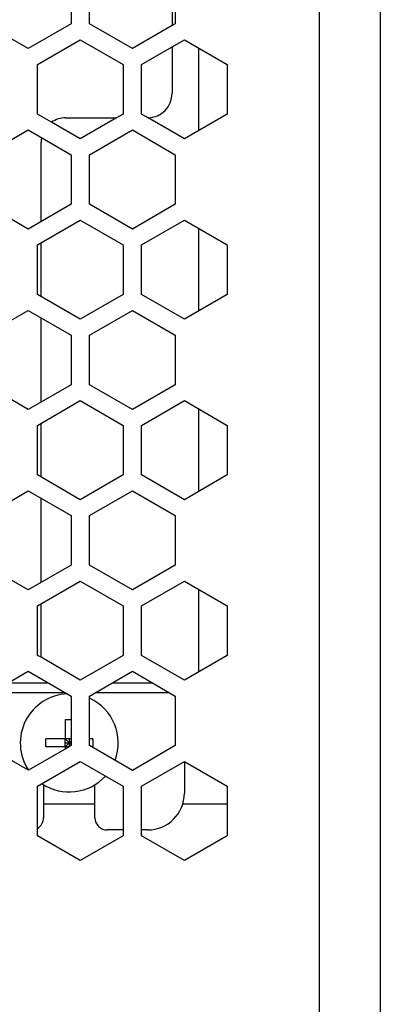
# Model space of a CAD drawing. Header units: millimetres. Extents: x -183 to 9, y -80 to 303.
# Tile 8 of 21: x -32 to -3, y 7 to 87. Entities that reach past the tile are written whole.
import ezdxf

# ---------------------------------------------------------------- set-up
doc = ezdxf.new("R2010")
doc.units = ezdxf.units.MM

# ---------------------------------------------------------------- blocks, each defined once
blk = doc.blocks.new('05_02515_P_Linsenschraube_DIN7985-M4x10_1_1_1__14', base_point=(-32.4, 24))
at = {"color": 7, "linetype": 'Continuous'}
for p, q in [((-28.73, 29.925), (-28.73, 28.33)), ((-28.73, 29.925), (-28.25, 29.925)), ((-30.325, 27.67), (-30.325, 28.33)), ((-28.73, 28.33), (-30.325, 28.33)), ((-28.73, 28), (-28.73, 28.33)), ((-28.4, 28), (-28.73, 28.33)), ((-28.4, 28.33), (-28.73, 28.33)), ((-28.4, 28.33), (-28.4, 28)), ((-28.25, 28.33), (-28.4, 28.33)), ((-28.25, 28.15), (-28.4, 28)), ((-26.475, 28.33), (-26.75, 28.33)), ((-26.475, 28.33), (-26.475, 27.67)), ((-28.73, 27.67), (-30.325, 27.67)), ((-28.73, 27.67), (-28.73, 28)), ((-28.73, 27.67), (-28.4, 28)), ((-28.73, 28), (-28.4, 28)), ((-28.73, 27.67), (-28.73, 27.506)), ((-28.4, 27.67), (-28.73, 27.67)), ((-28.4, 28), (-28.4, 27.67)), ((-28.4, 28), (-28.25, 27.85)), ((-28.4, 28), (-28.25, 28)), ((-26.475, 27.67), (-26.553, 27.67))]:
    blk.add_line(p, q, dxfattribs=at)
for start, end in [(92.12724, 213.76307), (339.17029, 65.63802), (236.14413, 317.54746)]:
    blk.add_arc((-28.4, 28), 4, start, end, dxfattribs=at)
blk = doc.blocks.new('Leiste__28', base_point=(-158.5, 23))
at = {"color": 7, "linetype": 'Continuous'}
for p, q in [((-26.3, 23), (-30.5, 23)), ((-15.5, 23), (-19.138, 23))]:
    blk.add_line(p, q, dxfattribs=at)
blk = doc.blocks.new('Abdeckfolie-S60-PSU__29', base_point=(-71, 34.5))
at = {"color": 7, "linetype": 'Continuous'}
for p, q in [((-20, 90.859), (-20, 86.529)), ((-20, 84.797), (-20, 81)), ((-28.7, 79), (-24.54, 79)), ((-30.7, 70.536), (-30.7, 77)), ((-30.7, 64.416), (-30.7, 68.804)), ((-30.7, 55.814), (-30.7, 62.684)), ((-30.7, 49.694), (-30.7, 54.082)), ((-30.7, 41.091), (-30.7, 47.962)), ((-30.7, 35), (-30.7, 39.359))]:
    blk.add_line(p, q, dxfattribs=at)
for centre, start, end in [((-22, 81), 271.13684, 0), ((-28.7, 77), 90, 124.77867), ((-28.7, 77), 168.89797, 180)]:
    blk.add_arc(centre, 2, start, end, dxfattribs=at)
blk = doc.blocks.new('Gehaeuseschale-unten-L5_0007876-schwarz__35', base_point=(-171, -19.5))
at = {"color": 1, "linetype": 'Continuous'}
blk.add_line((-8, 270.5), (-8, -19.5), dxfattribs=at)
at = {"color": 7, "linetype": 'Continuous'}
for p, q in [((-28.25, 90.715), (-28.25, 86.673)), ((-26.75, 86.673), (-26.75, 90.715)), ((-19.75, 90.715), (-19.75, 86.673)), ((-3, 90.715), (-3, 86.673)), ((-31.75, 84.652), (-35.25, 86.673)), ((-28.25, 86.673), (-31.75, 84.652)), ((-23.25, 84.652), (-26.75, 86.673)), ((-20, 86.529), (-23.25, 84.652)), ((-19.75, 86.673), (-20, 86.529)), ((-3, 86.673), (-3, 83.353)), ((-31, 83.353), (-27.5, 85.374)), ((-27.5, 85.374), (-24, 83.353)), ((-20, 84.797), (-19, 85.374)), ((-19, 85.374), (-15.5, 83.353)), ((-22.5, 83.353), (-20, 84.797)), ((-31, 79.312), (-31, 83.353)), ((-24, 83.353), (-24, 79.312)), ((-22.5, 79.312), (-22.5, 83.353)), ((-15.5, 83.353), (-15.5, 79.312)), ((-3, 83.353), (-3, 79.312)), ((-29.841, 78.643), (-31, 79.312)), ((-24.54, 79), (-27.5, 77.291)), ((-24, 79.312), (-24.54, 79)), ((-21.96, 79), (-22.5, 79.312)), ((-19, 77.291), (-21.96, 79)), ((-15.5, 79.312), (-19, 77.291)), ((-3, 79.312), (-3, 75.992)), ((-27.5, 77.291), (-29.841, 78.643)), ((-26.75, 75.992), (-23.25, 78.013)), ((-23.25, 78.013), (-19.75, 75.992)), ((-26.75, 71.951), (-26.75, 75.992)), ((-19.75, 75.992), (-19.75, 71.951)), ((-3, 75.992), (-3, 71.951)), ((-23.25, 69.93), (-26.75, 71.951)), ((-19.75, 71.951), (-23.25, 69.93)), ((-3, 71.951), (-3, 68.631)), ((-3, 68.631), (-3, 64.59)), ((-3, 64.59), (-3, 61.27)), ((-3, 61.27), (-3, 57.228)), ((-3, 57.228), (-3, 53.909)), ((-3, 53.909), (-3, 49.867)), ((-3, 49.867), (-3, 46.547)), ((-3, 46.547), (-3, 42.506)), ((-3, 42.506), (-3, 39.186)), ((-3, 39.186), (-3, 35.145)), ((-3, 35.145), (-3, 31.825)), ((-3, 31.825), (-3, 27.783)), ((-3, 27.783), (-3, 24.464)), ((-3, 24.464), (-3, 20.422)), ((-3, 20.422), (-3, -19.5))]:
    blk.add_line(p, q, dxfattribs=at)
blk = doc.blocks.new('Gehaeuseschale-unten__36', base_point=(-171, -19.5))
at = {"color": 1, "linetype": 'Continuous'}
blk.add_line((-8, 270.5), (-8, -19.5), dxfattribs=at)
at = {"color": 7, "linetype": 'Continuous'}
for p, q in [((-28.25, 90.715), (-28.25, 86.673)), ((-26.75, 86.673), (-26.75, 90.715)), ((-19.75, 90.715), (-19.75, 86.673)), ((-3, 90.715), (-3, 86.673)), ((-31.75, 84.652), (-35.25, 86.673)), ((-28.25, 86.673), (-31.75, 84.652)), ((-23.25, 84.652), (-26.75, 86.673)), ((-20, 86.529), (-23.25, 84.652)), ((-19.75, 86.673), (-20, 86.529)), ((-3, 86.673), (-3, 83.353)), ((-31, 83.353), (-27.5, 85.374)), ((-27.5, 85.374), (-24, 83.353)), ((-20, 84.797), (-19, 85.374)), ((-19, 85.374), (-15.5, 83.353)), ((-22.5, 83.353), (-20, 84.797)), ((-31, 79.312), (-31, 83.353)), ((-24, 83.353), (-24, 79.312)), ((-22.5, 79.312), (-22.5, 83.353)), ((-15.5, 83.353), (-15.5, 79.312)), ((-3, 83.353), (-3, 79.312)), ((-29.841, 78.643), (-31, 79.312)), ((-24.54, 79), (-27.5, 77.291)), ((-24, 79.312), (-24.54, 79)), ((-21.96, 79), (-22.5, 79.312)), ((-19, 77.291), (-21.96, 79)), ((-15.5, 79.312), (-19, 77.291)), ((-3, 79.312), (-3, 75.992)), ((-27.5, 77.291), (-29.841, 78.643)), ((-26.75, 75.992), (-23.25, 78.013)), ((-23.25, 78.013), (-19.75, 75.992)), ((-26.75, 71.951), (-26.75, 75.992)), ((-19.75, 75.992), (-19.75, 71.951)), ((-3, 75.992), (-3, 71.951)), ((-23.25, 69.93), (-26.75, 71.951)), ((-19.75, 71.951), (-23.25, 69.93)), ((-3, 71.951), (-3, 68.631)), ((-3, 68.631), (-3, 64.59)), ((-3, 64.59), (-3, 61.27)), ((-3, 61.27), (-3, 57.228)), ((-3, 57.228), (-3, 53.909)), ((-3, 53.909), (-3, 49.867)), ((-3, 49.867), (-3, 46.547)), ((-3, 46.547), (-3, 42.506)), ((-3, 42.506), (-3, 39.186)), ((-3, 39.186), (-3, 35.145)), ((-3, 35.145), (-3, 31.825)), ((-3, 31.825), (-3, 27.783)), ((-3, 27.783), (-3, 24.464)), ((-3, 24.464), (-3, 20.422)), ((-3, 20.422), (-3, -19.5))]:
    blk.add_line(p, q, dxfattribs=at)
blk = doc.blocks.new('Gehaeuseschale-oben__37', base_point=(-171, -19.5))
at = {"color": 1, "linetype": 'Continuous'}
blk.add_line((-8, 270.5), (-8, -19.5), dxfattribs=at)
at = {"color": 7, "linetype": 'Continuous'}
for p, q in [((-28.25, 90.715), (-28.25, 86.673)), ((-26.75, 86.673), (-26.75, 90.715)), ((-19.75, 90.715), (-19.75, 86.673)), ((-3, 90.715), (-3, 86.673)), ((-31.75, 84.652), (-35.25, 86.673)), ((-28.25, 86.673), (-31.75, 84.652)), ((-23.25, 84.652), (-26.75, 86.673)), ((-20, 86.529), (-23.25, 84.652)), ((-19.75, 86.673), (-20, 86.529)), ((-3, 86.673), (-3, 83.353)), ((-31, 83.353), (-27.5, 85.374)), ((-27.5, 85.374), (-24, 83.353)), ((-20, 84.797), (-19, 85.374)), ((-19, 85.374), (-15.5, 83.353)), ((-22.5, 83.353), (-20, 84.797)), ((-31, 79.312), (-31, 83.353)), ((-24, 83.353), (-24, 79.312)), ((-22.5, 79.312), (-22.5, 83.353)), ((-15.5, 83.353), (-15.5, 79.312)), ((-3, 83.353), (-3, 79.312)), ((-29.841, 78.643), (-31, 79.312)), ((-24.54, 79), (-27.5, 77.291)), ((-24, 79.312), (-24.54, 79)), ((-21.96, 79), (-22.5, 79.312)), ((-19, 77.291), (-21.96, 79)), ((-15.5, 79.312), (-19, 77.291)), ((-3, 79.312), (-3, 75.992)), ((-35.25, 75.992), (-31.75, 78.013)), ((-31.75, 78.013), (-28.25, 75.992)), ((-27.5, 77.291), (-29.841, 78.643)), ((-26.75, 75.992), (-23.25, 78.013)), ((-23.25, 78.013), (-19.75, 75.992)), ((-28.25, 75.992), (-28.25, 71.951)), ((-26.75, 71.951), (-26.75, 75.992)), ((-19.75, 75.992), (-19.75, 71.951)), ((-3, 75.992), (-3, 71.951)), ((-31.75, 69.93), (-35.25, 71.951)), ((-28.25, 71.951), (-31.75, 69.93)), ((-23.25, 69.93), (-26.75, 71.951)), ((-19.75, 71.951), (-23.25, 69.93)), ((-3, 71.951), (-3, 68.631)), ((-31, 68.631), (-27.5, 70.652)), ((-27.5, 70.652), (-24, 68.631)), ((-22.5, 68.631), (-19, 70.652)), ((-19, 70.652), (-15.5, 68.631)), ((-31, 64.59), (-31, 68.631)), ((-24, 68.631), (-24, 64.59)), ((-22.5, 64.59), (-22.5, 68.631)), ((-15.5, 68.631), (-15.5, 64.59)), ((-3, 68.631), (-3, 64.59)), ((-27.5, 62.569), (-31, 64.59)), ((-24, 64.59), (-27.5, 62.569)), ((-19, 62.569), (-22.5, 64.59)), ((-15.5, 64.59), (-19, 62.569)), ((-3, 64.59), (-3, 61.27)), ((-35.25, 61.27), (-31.75, 63.291)), ((-31.75, 63.291), (-28.25, 61.27)), ((-26.75, 61.27), (-23.25, 63.291)), ((-23.25, 63.291), (-19.75, 61.27)), ((-28.25, 61.27), (-28.25, 57.228)), ((-26.75, 57.228), (-26.75, 61.27)), ((-19.75, 61.27), (-19.75, 57.228)), ((-3, 61.27), (-3, 57.228)), ((-31.75, 55.208), (-35.25, 57.228)), ((-28.25, 57.228), (-31.75, 55.208)), ((-23.25, 55.208), (-26.75, 57.228)), ((-19.75, 57.228), (-23.25, 55.208)), ((-3, 57.228), (-3, 53.909)), ((-31, 53.909), (-27.5, 55.929)), ((-27.5, 55.929), (-24, 53.909)), ((-22.5, 53.909), (-19, 55.929)), ((-19, 55.929), (-15.5, 53.909)), ((-31, 49.867), (-31, 53.909)), ((-24, 53.909), (-24, 49.867)), ((-22.5, 49.867), (-22.5, 53.909)), ((-15.5, 53.909), (-15.5, 49.867)), ((-3, 53.909), (-3, 49.867)), ((-27.5, 47.846), (-31, 49.867)), ((-24, 49.867), (-27.5, 47.846)), ((-19, 47.846), (-22.5, 49.867)), ((-15.5, 49.867), (-19, 47.846)), ((-3, 49.867), (-3, 46.547)), ((-35.25, 46.547), (-31.75, 48.568)), ((-31.75, 48.568), (-28.25, 46.547)), ((-26.75, 46.547), (-23.25, 48.568)), ((-23.25, 48.568), (-19.75, 46.547)), ((-28.25, 46.547), (-28.25, 42.506)), ((-26.75, 42.506), (-26.75, 46.547)), ((-19.75, 46.547), (-19.75, 42.506)), ((-3, 46.547), (-3, 42.506)), ((-31.75, 40.485), (-35.25, 42.506)), ((-28.25, 42.506), (-31.75, 40.485)), ((-23.25, 40.485), (-26.75, 42.506)), ((-19.75, 42.506), (-23.25, 40.485)), ((-3, 42.506), (-3, 39.186)), ((-31, 39.186), (-27.5, 41.207)), ((-27.5, 41.207), (-24, 39.186)), ((-22.5, 39.186), (-19, 41.207)), ((-19, 41.207), (-15.5, 39.186)), ((-31, 35.145), (-31, 39.186)), ((-24, 39.186), (-24, 35.145)), ((-22.5, 35.145), (-22.5, 39.186)), ((-15.5, 39.186), (-15.5, 35.145)), ((-3, 39.186), (-3, 35.145)), ((-30.7, 35), (-31, 35.145)), ((-27.5, 33.124), (-30.7, 35)), ((-24, 35.145), (-27.5, 33.124)), ((-19, 33.124), (-22.5, 35.145)), ((-15.5, 35.145), (-19, 33.124)), ((-3, 35.145), (-3, 31.825)), ((-35.25, 31.825), (-31.75, 33.846)), ((-31.75, 33.846), (-28.25, 31.825)), ((-26.75, 31.825), (-23.25, 33.846)), ((-23.25, 33.846), (-19.75, 31.825)), ((-28.25, 31.825), (-28.25, 27.783)), ((-26.75, 27.783), (-26.75, 31.825)), ((-19.75, 31.825), (-19.75, 27.783)), ((-3, 31.825), (-3, 27.783)), ((-31.725, 25.777), (-35.25, 27.783)), ((-28.4, 27.67), (-31.725, 25.777)), ((-28.25, 27.783), (-28.4, 27.67)), ((-23.25, 25.763), (-26.75, 27.783)), ((-19.75, 27.783), (-23.25, 25.763)), ((-3, 27.783), (-3, 24.464)), ((-31, 24.464), (-27.5, 26.484)), ((-27.5, 26.484), (-24, 24.464)), ((-22.5, 24.464), (-19, 26.484)), ((-19, 26.484), (-15.5, 24.464)), ((-31, 20.422), (-31, 24.464)), ((-24, 24.464), (-24, 20.422)), ((-22.5, 20.422), (-22.5, 24.464)), ((-15.5, 24.464), (-15.5, 20.422)), ((-3, 24.464), (-3, 20.422)), ((-27.5, 18.402), (-31, 20.422)), ((-24, 20.422), (-27.5, 18.402)), ((-19, 18.402), (-22.5, 20.422)), ((-15.5, 20.422), (-19, 18.402)), ((-3, 20.422), (-3, -19.5))]:
    blk.add_line(p, q, dxfattribs=at)
blk = doc.blocks.new('Gehaeuseschale-oben-L5_0007875-schwarz__38', base_point=(-171, -19.5))
at = {"color": 1, "linetype": 'Continuous'}
blk.add_line((-8, 270.5), (-8, -19.5), dxfattribs=at)
at = {"color": 7, "linetype": 'Continuous'}
for p, q in [((-28.25, 90.715), (-28.25, 86.673)), ((-26.75, 86.673), (-26.75, 90.715)), ((-19.75, 90.715), (-19.75, 86.673)), ((-3, 90.715), (-3, 86.673)), ((-31.75, 84.652), (-35.25, 86.673)), ((-28.25, 86.673), (-31.75, 84.652)), ((-23.25, 84.652), (-26.75, 86.673)), ((-20, 86.529), (-23.25, 84.652)), ((-19.75, 86.673), (-20, 86.529)), ((-3, 86.673), (-3, 83.353)), ((-31, 83.353), (-27.5, 85.374)), ((-27.5, 85.374), (-24, 83.353)), ((-20, 84.797), (-19, 85.374)), ((-19, 85.374), (-15.5, 83.353)), ((-22.5, 83.353), (-20, 84.797)), ((-31, 79.312), (-31, 83.353)), ((-24, 83.353), (-24, 79.312)), ((-22.5, 79.312), (-22.5, 83.353)), ((-15.5, 83.353), (-15.5, 79.312)), ((-3, 83.353), (-3, 79.312)), ((-29.841, 78.643), (-31, 79.312)), ((-24.54, 79), (-27.5, 77.291)), ((-24, 79.312), (-24.54, 79)), ((-21.96, 79), (-22.5, 79.312)), ((-19, 77.291), (-21.96, 79)), ((-15.5, 79.312), (-19, 77.291)), ((-3, 79.312), (-3, 75.992)), ((-35.25, 75.992), (-31.75, 78.013)), ((-31.75, 78.013), (-28.25, 75.992)), ((-27.5, 77.291), (-29.841, 78.643)), ((-26.75, 75.992), (-23.25, 78.013)), ((-23.25, 78.013), (-19.75, 75.992)), ((-28.25, 75.992), (-28.25, 71.951)), ((-26.75, 71.951), (-26.75, 75.992)), ((-19.75, 75.992), (-19.75, 71.951)), ((-3, 75.992), (-3, 71.951)), ((-31.75, 69.93), (-35.25, 71.951)), ((-28.25, 71.951), (-31.75, 69.93)), ((-23.25, 69.93), (-26.75, 71.951)), ((-19.75, 71.951), (-23.25, 69.93)), ((-3, 71.951), (-3, 68.631)), ((-31, 68.631), (-27.5, 70.652)), ((-27.5, 70.652), (-24, 68.631)), ((-22.5, 68.631), (-19, 70.652)), ((-19, 70.652), (-15.5, 68.631)), ((-31, 64.59), (-31, 68.631)), ((-24, 68.631), (-24, 64.59)), ((-22.5, 64.59), (-22.5, 68.631)), ((-15.5, 68.631), (-15.5, 64.59)), ((-3, 68.631), (-3, 64.59)), ((-27.5, 62.569), (-31, 64.59)), ((-24, 64.59), (-27.5, 62.569)), ((-19, 62.569), (-22.5, 64.59)), ((-15.5, 64.59), (-19, 62.569)), ((-3, 64.59), (-3, 61.27)), ((-35.25, 61.27), (-31.75, 63.291)), ((-31.75, 63.291), (-28.25, 61.27)), ((-26.75, 61.27), (-23.25, 63.291)), ((-23.25, 63.291), (-19.75, 61.27)), ((-28.25, 61.27), (-28.25, 57.228)), ((-26.75, 57.228), (-26.75, 61.27)), ((-19.75, 61.27), (-19.75, 57.228)), ((-3, 61.27), (-3, 57.228)), ((-31.75, 55.208), (-35.25, 57.228)), ((-28.25, 57.228), (-31.75, 55.208)), ((-23.25, 55.208), (-26.75, 57.228)), ((-19.75, 57.228), (-23.25, 55.208)), ((-3, 57.228), (-3, 53.909)), ((-31, 53.909), (-27.5, 55.929)), ((-27.5, 55.929), (-24, 53.909)), ((-22.5, 53.909), (-19, 55.929)), ((-19, 55.929), (-15.5, 53.909)), ((-31, 49.867), (-31, 53.909)), ((-24, 53.909), (-24, 49.867)), ((-22.5, 49.867), (-22.5, 53.909)), ((-15.5, 53.909), (-15.5, 49.867)), ((-3, 53.909), (-3, 49.867)), ((-27.5, 47.846), (-31, 49.867)), ((-24, 49.867), (-27.5, 47.846)), ((-19, 47.846), (-22.5, 49.867)), ((-15.5, 49.867), (-19, 47.846)), ((-3, 49.867), (-3, 46.547)), ((-35.25, 46.547), (-31.75, 48.568)), ((-31.75, 48.568), (-28.25, 46.547)), ((-26.75, 46.547), (-23.25, 48.568)), ((-23.25, 48.568), (-19.75, 46.547)), ((-28.25, 46.547), (-28.25, 42.506)), ((-26.75, 42.506), (-26.75, 46.547)), ((-19.75, 46.547), (-19.75, 42.506)), ((-3, 46.547), (-3, 42.506)), ((-31.75, 40.485), (-35.25, 42.506)), ((-28.25, 42.506), (-31.75, 40.485)), ((-23.25, 40.485), (-26.75, 42.506)), ((-19.75, 42.506), (-23.25, 40.485)), ((-3, 42.506), (-3, 39.186)), ((-31, 39.186), (-27.5, 41.207)), ((-27.5, 41.207), (-24, 39.186)), ((-22.5, 39.186), (-19, 41.207)), ((-19, 41.207), (-15.5, 39.186)), ((-31, 35.145), (-31, 39.186)), ((-24, 39.186), (-24, 35.145)), ((-22.5, 35.145), (-22.5, 39.186)), ((-15.5, 39.186), (-15.5, 35.145)), ((-3, 39.186), (-3, 35.145)), ((-30.7, 35), (-31, 35.145)), ((-27.5, 33.124), (-30.7, 35)), ((-24, 35.145), (-27.5, 33.124)), ((-19, 33.124), (-22.5, 35.145)), ((-15.5, 35.145), (-19, 33.124)), ((-3, 35.145), (-3, 31.825)), ((-35.25, 31.825), (-31.75, 33.846)), ((-31.75, 33.846), (-28.25, 31.825)), ((-26.75, 31.825), (-23.25, 33.846)), ((-23.25, 33.846), (-19.75, 31.825)), ((-28.25, 31.825), (-28.25, 27.783)), ((-26.75, 27.783), (-26.75, 31.825)), ((-19.75, 31.825), (-19.75, 27.783)), ((-3, 31.825), (-3, 27.783)), ((-31.725, 25.777), (-35.25, 27.783)), ((-28.4, 27.67), (-31.725, 25.777)), ((-28.25, 27.783), (-28.4, 27.67)), ((-23.25, 25.763), (-26.75, 27.783)), ((-19.75, 27.783), (-23.25, 25.763)), ((-3, 27.783), (-3, 24.464)), ((-31, 24.464), (-27.5, 26.484)), ((-27.5, 26.484), (-24, 24.464)), ((-22.5, 24.464), (-19, 26.484)), ((-19, 26.484), (-15.5, 24.464)), ((-31, 20.422), (-31, 24.464)), ((-24, 24.464), (-24, 20.422)), ((-22.5, 20.422), (-22.5, 24.464)), ((-15.5, 24.464), (-15.5, 20.422)), ((-3, 24.464), (-3, 20.422)), ((-27.5, 18.402), (-31, 20.422)), ((-24, 20.422), (-27.5, 18.402)), ((-19, 18.402), (-22.5, 20.422)), ((-15.5, 20.422), (-19, 18.402)), ((-3, 20.422), (-3, -19.5))]:
    blk.add_line(p, q, dxfattribs=at)
blk = doc.blocks.new('Netzteil-HLG-240-24_1__39', base_point=(-79.5, 20.134))
at = {"color": 7, "linetype": 'Continuous'}
for p, q in [((-17.833, 77.965), (-17.833, 84.7)), ((-17.833, 63.243), (-17.833, 69.978)), ((-17.833, 48.52), (-17.833, 55.256)), ((-17.833, 33.798), (-17.833, 40.533)), ((-33.388, 32.9), (-30.112, 32.9)), ((-24.888, 32.9), (-21.612, 32.9)), ((-19, 26.484), (-19, 23.9)), ((-30.5, 24.596), (-30.5, 21.9)), ((-26.3, 21.9), (-26.3, 24.596)), ((-24, 20.9), (-25.3, 20.9)), ((-22, 20.9), (-22.5, 20.9))]:
    blk.add_line(p, q, dxfattribs=at)
at = {"color": 1, "linetype": 'Continuous'}
for p, q in [((-28.726, 32.1), (-34.774, 32.1)), ((-20.226, 32.1), (-26.274, 32.1))]:
    blk.add_line(p, q, dxfattribs=at)
at = {"color": 7, "linetype": 'Continuous'}
for centre, radius, start, end in [((-22, 23.9), 3, 270, 0), ((-31.5, 21.9), 1, 300, 0), ((-25.3, 21.9), 1, 180, 270)]:
    blk.add_arc(centre, radius, start, end, dxfattribs=at)
blk = doc.blocks.new('Netzteil-S60__42', base_point=(-182.559, -80.5))
for name, p in [('Gehaeuseschale-unten-L5_0007876-schwarz__35', (-171, -19.5)), ('Gehaeuseschale-unten__36', (-171, -19.5)), ('Gehaeuseschale-oben__37', (-171, -19.5)), ('Gehaeuseschale-oben-L5_0007875-schwarz__38', (-171, -19.5)), ('Netzteil-HLG-240-24_1__39', (-79.5, 20.134)), ('Abdeckfolie-S60-PSU__29', (-71, 34.5)), ('Leiste__28', (-158.5, 23)), ('05_02515_P_Linsenschraube_DIN7985-M4x10_1_1_1__14', (-32.4, 24))]:
    blk.add_blockref(name, p)
blk = doc.blocks.new('AllgA', base_point=(-87, 111))
blk.add_blockref('Netzteil-S60__42', (-182.559, -80.5))

msp = doc.modelspace()

# ---------------------------------------------------------------- block references
msp.add_blockref('AllgA', (-87, 111))

doc.saveas('drawing.dxf')
